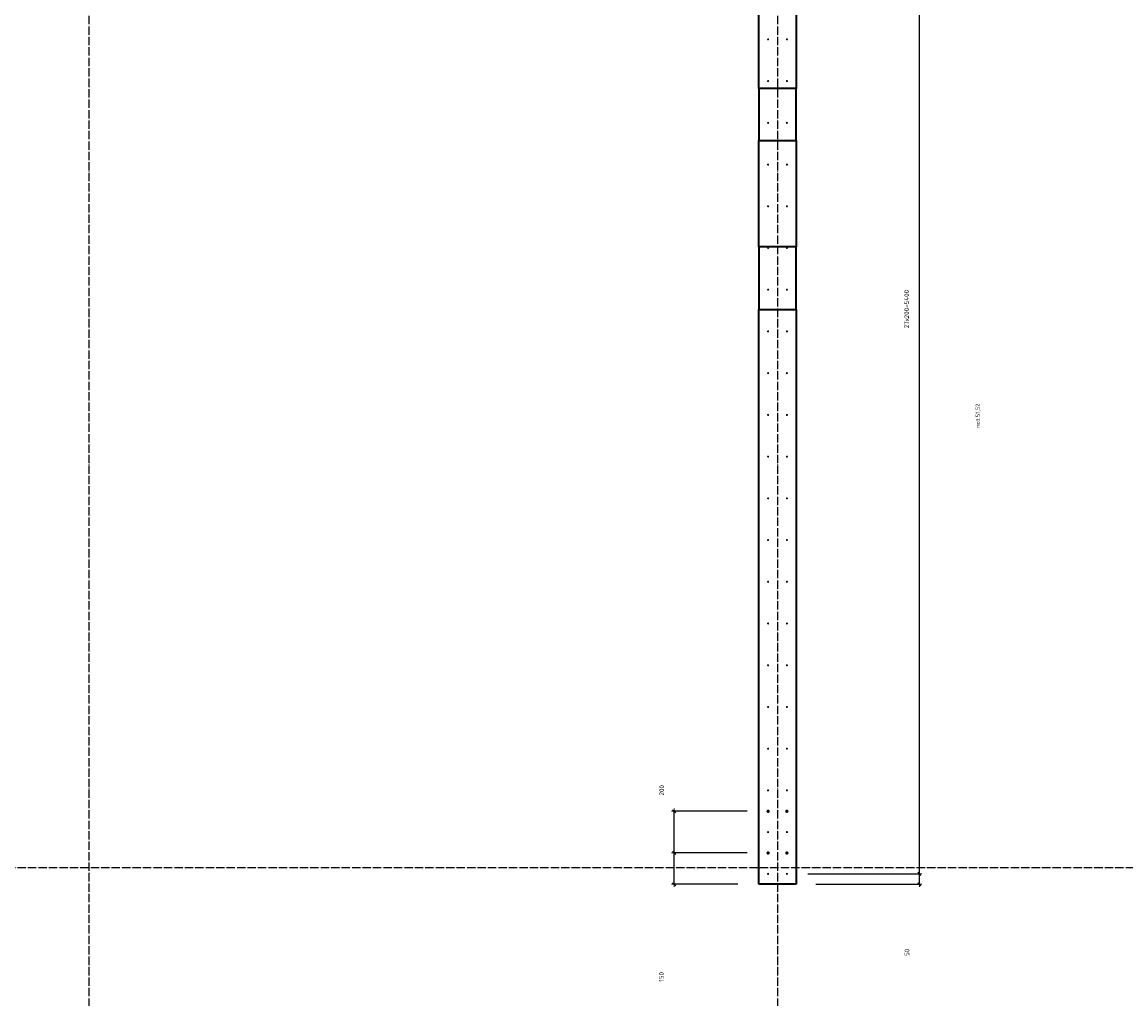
# Model space of a CAD drawing. Header units: millimetres. Extents: x 27309 to 183995, y -852 to 48500.
# Tile 53 of 93: x 149320 to 154610, y 37770 to 42453. Entities that reach past the tile are written whole.
import ezdxf

# ---------------------------------------------------------------- set-up
doc = ezdxf.new("R2010")
doc.units = ezdxf.units.MM
doc.header["$PDMODE"] = 65
doc.linetypes.add('______11', pattern=[50, 40, -5, 0, -5])
doc.linetypes.add('______5', pattern=[110, 80, -10, 10, -10])
for name, color, linetype, lineweight in [('Standard', 7, 'Continuous', 25), ('Арм.стержн. Выпуски', 180, 'Continuous', 35), ('Размерная линия_ общее', 7, 'Continuous', 13)]:
    doc.layers.add(name, color=color, linetype=linetype, lineweight=lineweight)
doc.layers.add('Осевая линия_ общее', color=7, linetype='______5', lineweight=13, true_color=0xa0a0a0)
doc.styles.add('ISOCPEUR', font='ISOCPEUR')
doc.dimstyles.new('DIMSTYLE_3', dxfattribs={"dimtxt": 22, "dimasz": 25, "dimexe": 0, "dimexo": 0, "dimgap": 11, "dimtad": 2, "dimdec": 0, "dimrnd": 5, "dimzin": 12, "dimdsep": 46, "dimtxsty": 'ISOCPEUR', "dimblk1": 'ALL_ML_STRICH', "dimblk2": 'ALL_ML_STRICH', "dimsah": 1, "dimcen": 0, "dimclrd": 7, "dimclre": 256, "dimclrt": 7, "dimadec": 0, "dimazin": 0, "dimtfac": 1, "dimtdec": 0, "dimtix": 1, "dimtmove": 2, "dimatfit": 3, "dimfxl": 0, "dimtzin": 0, "dimlwd": 0, "dimlwe": -3, "dimarcsym": 0})

# ---------------------------------------------------------------- blocks, each defined once
blk = doc.blocks.new('ALL_ML_STRICH')
at = {"color": 0, "linetype": 'ByBlock', "lineweight": -2}
for p, q in [((-1, 0), (0.5, 0)), ((-0.3, -0.3), (0.3, 0.3)), ((0, -0.5), (0, 0.5))]:
    blk.add_line(p, q, dxfattribs=at)
blk = doc.blocks.new('*D47')
at = {"layer": 'DEFPOINTS', "color": 7, "linetype": 'Continuous', "lineweight": 13, "transparency": 33554687}
for p in [(152895, 38470), (152444.6, 38320), (152850, 38320)]:
    blk.add_point(p, dxfattribs=at)
at = {"layer": 'Размерная линия_ общее', "color": 253, "linetype": 'Continuous', "lineweight": -2, "true_color": 0xa0a0a0, "transparency": 33554687}
for p, q in [((152795, 38470), (152444.6, 38470)), ((152750, 38320), (152444.6, 38320))]:
    blk.add_line(p, q, dxfattribs=at)
at = {"layer": 'Размерная линия_ общее', "color": 7, "linetype": 'Continuous', "lineweight": -2, "transparency": 33554687}
blk.add_line((152444.6, 38320), (152444.6, 38470), dxfattribs=at)
at = {"layer": 'Размерная линия_ общее', "color": 7, "linetype": 'Continuous', "lineweight": 13, "transparency": 33554687, "xscale": 25, "yscale": 25, "zscale": 25}
for p, rotation in [((152444.6, 38470), 90), ((152444.6, 38320), 270)]:
    blk.add_blockref('ALL_ML_STRICH', p, dxfattribs=dict(at, rotation=rotation))
at = {"layer": 'Размерная линия_ общее', "color": 7, "linetype": 'Continuous', "lineweight": 13, "transparency": 33554687, "insert": (152383.4, 37876.2), "char_height": 22, "width": 66, "attachment_point": 5, "rotation": 90, "style": 'ISOCPEUR'}
blk.add_mtext('\\A1;{150}', dxfattribs=at)
blk = doc.blocks.new('*D48')
at = {"layer": 'DEFPOINTS', "color": 7, "linetype": 'Continuous', "lineweight": 13, "transparency": 33554687}
for p in [(152895, 38670), (152444.6, 38470), (152895, 38470)]:
    blk.add_point(p, dxfattribs=at)
at = {"layer": 'Размерная линия_ общее', "color": 253, "linetype": 'Continuous', "lineweight": -2, "true_color": 0xa0a0a0, "transparency": 33554687}
for p, q in [((152795, 38670), (152444.6, 38670)), ((152795, 38470), (152444.6, 38470))]:
    blk.add_line(p, q, dxfattribs=at)
at = {"layer": 'Размерная линия_ общее', "color": 7, "linetype": 'Continuous', "lineweight": -2, "transparency": 33554687}
blk.add_line((152444.6, 38470), (152444.6, 38670), dxfattribs=at)
at = {"layer": 'Размерная линия_ общее', "color": 7, "linetype": 'Continuous', "lineweight": 13, "transparency": 33554687, "xscale": 25, "yscale": 25, "zscale": 25}
for p, rotation in [((152444.6, 38670), 90), ((152444.6, 38470), 270)]:
    blk.add_blockref('ALL_ML_STRICH', p, dxfattribs=dict(at, rotation=rotation))
at = {"layer": 'Размерная линия_ общее', "color": 7, "linetype": 'Continuous', "lineweight": 13, "transparency": 33554687, "insert": (152384.9, 38770.5), "char_height": 22, "width": 66, "attachment_point": 5, "rotation": 90, "style": 'ISOCPEUR'}
blk.add_mtext('\\A1;{200}', dxfattribs=at)
blk = doc.blocks.new('*D49')
at = {"layer": 'DEFPOINTS', "color": 7, "linetype": 'Continuous', "lineweight": 13, "transparency": 33554687}
for p in [(152985, 38370), (153023.6, 38320), (153619.9, 38320)]:
    blk.add_point(p, dxfattribs=at)
at = {"layer": 'Размерная линия_ общее', "color": 253, "linetype": 'Continuous', "lineweight": -2, "true_color": 0xa0a0a0, "transparency": 33554687}
for p, q in [((153085, 38370), (153619.9, 38370)), ((153123.6, 38320), (153619.9, 38320))]:
    blk.add_line(p, q, dxfattribs=at)
at = {"layer": 'Размерная линия_ общее', "color": 7, "linetype": 'Continuous', "lineweight": -2, "transparency": 33554687}
blk.add_line((153619.9, 38320), (153619.9, 38370), dxfattribs=at)
at = {"layer": 'Размерная линия_ общее', "color": 7, "linetype": 'Continuous', "lineweight": 13, "transparency": 33554687, "xscale": 25, "yscale": 25, "zscale": 25}
for p, rotation in [((153619.9, 38370), 90), ((153619.9, 38320), 270)]:
    blk.add_blockref('ALL_ML_STRICH', p, dxfattribs=dict(at, rotation=rotation))
at = {"layer": 'Размерная линия_ общее', "color": 7, "linetype": 'Continuous', "lineweight": 13, "transparency": 33554687, "insert": (153560.5, 37993.9), "char_height": 22, "width": 44, "attachment_point": 5, "rotation": 90, "style": 'ISOCPEUR'}
blk.add_mtext('\\A1;{50}', dxfattribs=at)
blk = doc.blocks.new('*D50')
at = {"layer": 'DEFPOINTS', "color": 7, "linetype": 'Continuous', "lineweight": 13, "transparency": 33554687}
for p in [(152985, 43770), (152985, 38370), (153619.9, 38370)]:
    blk.add_point(p, dxfattribs=at)
at = {"layer": 'Размерная линия_ общее', "color": 253, "linetype": 'Continuous', "lineweight": -2, "true_color": 0xa0a0a0, "transparency": 33554687}
for p, q in [((153085, 43770), (153619.9, 43770)), ((153085, 38370), (153619.9, 38370))]:
    blk.add_line(p, q, dxfattribs=at)
at = {"layer": 'Размерная линия_ общее', "color": 7, "linetype": 'Continuous', "lineweight": -2, "transparency": 33554687}
blk.add_line((153619.9, 38370), (153619.9, 43770), dxfattribs=at)
at = {"layer": 'Размерная линия_ общее', "color": 7, "linetype": 'Continuous', "lineweight": 13, "transparency": 33554687, "xscale": 25, "yscale": 25, "zscale": 25}
for p, rotation in [((153619.9, 43770), 90), ((153619.9, 38370), 270)]:
    blk.add_blockref('ALL_ML_STRICH', p, dxfattribs=dict(at, rotation=rotation))
at = {"layer": 'Размерная линия_ общее', "color": 7, "linetype": 'Continuous', "lineweight": 13, "transparency": 33554687, "insert": (153547.9, 40985.3), "char_height": 22, "width": 1.1, "attachment_point": 1, "rotation": 90, "line_spacing_factor": 0.60241, "style": 'ISOCPEUR'}
blk.add_mtext('27х200=5400', dxfattribs=at)

msp = doc.modelspace()

# ---------------------------------------------------------------- hatches: boundary and pattern name
at = {"layer": 'Арм.стержн. Выпуски', "linetype": 'Continuous', "lineweight": 35, "transparency": 33554687}
for color, points in [(4, [(152900, 42370), (152899.6, 42371.9), (152898.5, 42373.5), (152896.9, 42374.6), (152895, 42375), (152893.1, 42374.6), (152891.5, 42373.5), (152890.4, 42371.9), (152890, 42370), (152890.4, 42368.1), (152891.5, 42366.5), (152893.1, 42365.4), (152895, 42365), (152896.9, 42365.4), (152898.5, 42366.5), (152899.6, 42368.1)]), (4, [(152990, 42370), (152989.6, 42371.9), (152988.5, 42373.5), (152986.9, 42374.6), (152985, 42375), (152983.1, 42374.6), (152981.5, 42373.5), (152980.4, 42371.9), (152980, 42370), (152980.4, 42368.1), (152981.5, 42366.5), (152983.1, 42365.4), (152985, 42365), (152986.9, 42365.4), (152988.5, 42366.5), (152989.6, 42368.1)]), (4, [(152900, 42170), (152899.6, 42171.9), (152898.5, 42173.5), (152896.9, 42174.6), (152895, 42175), (152893.1, 42174.6), (152891.5, 42173.5), (152890.4, 42171.9), (152890, 42170), (152890.4, 42168.1), (152891.5, 42166.5), (152893.1, 42165.4), (152895, 42165), (152896.9, 42165.4), (152898.5, 42166.5), (152899.6, 42168.1)]), (4, [(152990, 42170), (152989.6, 42171.9), (152988.5, 42173.5), (152986.9, 42174.6), (152985, 42175), (152983.1, 42174.6), (152981.5, 42173.5), (152980.4, 42171.9), (152980, 42170), (152980.4, 42168.1), (152981.5, 42166.5), (152983.1, 42165.4), (152985, 42165), (152986.9, 42165.4), (152988.5, 42166.5), (152989.6, 42168.1)]), (4, [(152900, 41970), (152899.6, 41971.9), (152898.5, 41973.5), (152896.9, 41974.6), (152895, 41975), (152893.1, 41974.6), (152891.5, 41973.5), (152890.4, 41971.9), (152890, 41970), (152890.4, 41968.1), (152891.5, 41966.5), (152893.1, 41965.4), (152895, 41965), (152896.9, 41965.4), (152898.5, 41966.5), (152899.6, 41968.1)]), (4, [(152990, 41970), (152989.6, 41971.9), (152988.5, 41973.5), (152986.9, 41974.6), (152985, 41975), (152983.1, 41974.6), (152981.5, 41973.5), (152980.4, 41971.9), (152980, 41970), (152980.4, 41968.1), (152981.5, 41966.5), (152983.1, 41965.4), (152985, 41965), (152986.9, 41965.4), (152988.5, 41966.5), (152989.6, 41968.1)]), (4, [(152900, 41770), (152899.6, 41771.9), (152898.5, 41773.5), (152896.9, 41774.6), (152895, 41775), (152893.1, 41774.6), (152891.5, 41773.5), (152890.4, 41771.9), (152890, 41770), (152890.4, 41768.1), (152891.5, 41766.5), (152893.1, 41765.4), (152895, 41765), (152896.9, 41765.4), (152898.5, 41766.5), (152899.6, 41768.1)]), (4, [(152990, 41770), (152989.6, 41771.9), (152988.5, 41773.5), (152986.9, 41774.6), (152985, 41775), (152983.1, 41774.6), (152981.5, 41773.5), (152980.4, 41771.9), (152980, 41770), (152980.4, 41768.1), (152981.5, 41766.5), (152983.1, 41765.4), (152985, 41765), (152986.9, 41765.4), (152988.5, 41766.5), (152989.6, 41768.1)]), (4, [(152900, 41570), (152899.6, 41571.9), (152898.5, 41573.5), (152896.9, 41574.6), (152895, 41575), (152893.1, 41574.6), (152891.5, 41573.5), (152890.4, 41571.9), (152890, 41570), (152890.4, 41568.1), (152891.5, 41566.5), (152893.1, 41565.4), (152895, 41565), (152896.9, 41565.4), (152898.5, 41566.5), (152899.6, 41568.1)]), (4, [(152990, 41570), (152989.6, 41571.9), (152988.5, 41573.5), (152986.9, 41574.6), (152985, 41575), (152983.1, 41574.6), (152981.5, 41573.5), (152980.4, 41571.9), (152980, 41570), (152980.4, 41568.1), (152981.5, 41566.5), (152983.1, 41565.4), (152985, 41565), (152986.9, 41565.4), (152988.5, 41566.5), (152989.6, 41568.1)]), (4, [(152900, 41370), (152899.6, 41371.9), (152898.5, 41373.5), (152896.9, 41374.6), (152895, 41375), (152893.1, 41374.6), (152891.5, 41373.5), (152890.4, 41371.9), (152890, 41370), (152890.4, 41368.1), (152891.5, 41366.5), (152893.1, 41365.4), (152895, 41365), (152896.9, 41365.4), (152898.5, 41366.5), (152899.6, 41368.1)]), (4, [(152990, 41370), (152989.6, 41371.9), (152988.5, 41373.5), (152986.9, 41374.6), (152985, 41375), (152983.1, 41374.6), (152981.5, 41373.5), (152980.4, 41371.9), (152980, 41370), (152980.4, 41368.1), (152981.5, 41366.5), (152983.1, 41365.4), (152985, 41365), (152986.9, 41365.4), (152988.5, 41366.5), (152989.6, 41368.1)]), (4, [(152900, 41170), (152899.6, 41171.9), (152898.5, 41173.5), (152896.9, 41174.6), (152895, 41175), (152893.1, 41174.6), (152891.5, 41173.5), (152890.4, 41171.9), (152890, 41170), (152890.4, 41168.1), (152891.5, 41166.5), (152893.1, 41165.4), (152895, 41165), (152896.9, 41165.4), (152898.5, 41166.5), (152899.6, 41168.1)]), (4, [(152990, 41170), (152989.6, 41171.9), (152988.5, 41173.5), (152986.9, 41174.6), (152985, 41175), (152983.1, 41174.6), (152981.5, 41173.5), (152980.4, 41171.9), (152980, 41170), (152980.4, 41168.1), (152981.5, 41166.5), (152983.1, 41165.4), (152985, 41165), (152986.9, 41165.4), (152988.5, 41166.5), (152989.6, 41168.1)]), (4, [(152900, 40970), (152899.6, 40971.9), (152898.5, 40973.5), (152896.9, 40974.6), (152895, 40975), (152893.1, 40974.6), (152891.5, 40973.5), (152890.4, 40971.9), (152890, 40970), (152890.4, 40968.1), (152891.5, 40966.5), (152893.1, 40965.4), (152895, 40965), (152896.9, 40965.4), (152898.5, 40966.5), (152899.6, 40968.1)]), (4, [(152990, 40970), (152989.6, 40971.9), (152988.5, 40973.5), (152986.9, 40974.6), (152985, 40975), (152983.1, 40974.6), (152981.5, 40973.5), (152980.4, 40971.9), (152980, 40970), (152980.4, 40968.1), (152981.5, 40966.5), (152983.1, 40965.4), (152985, 40965), (152986.9, 40965.4), (152988.5, 40966.5), (152989.6, 40968.1)]), (4, [(152900, 40770), (152899.6, 40771.9), (152898.5, 40773.5), (152896.9, 40774.6), (152895, 40775), (152893.1, 40774.6), (152891.5, 40773.5), (152890.4, 40771.9), (152890, 40770), (152890.4, 40768.1), (152891.5, 40766.5), (152893.1, 40765.4), (152895, 40765), (152896.9, 40765.4), (152898.5, 40766.5), (152899.6, 40768.1)]), (4, [(152990, 40770), (152989.6, 40771.9), (152988.5, 40773.5), (152986.9, 40774.6), (152985, 40775), (152983.1, 40774.6), (152981.5, 40773.5), (152980.4, 40771.9), (152980, 40770), (152980.4, 40768.1), (152981.5, 40766.5), (152983.1, 40765.4), (152985, 40765), (152986.9, 40765.4), (152988.5, 40766.5), (152989.6, 40768.1)]), (4, [(152900, 40570), (152899.6, 40571.9), (152898.5, 40573.5), (152896.9, 40574.6), (152895, 40575), (152893.1, 40574.6), (152891.5, 40573.5), (152890.4, 40571.9), (152890, 40570), (152890.4, 40568.1), (152891.5, 40566.5), (152893.1, 40565.4), (152895, 40565), (152896.9, 40565.4), (152898.5, 40566.5), (152899.6, 40568.1)]), (4, [(152990, 40570), (152989.6, 40571.9), (152988.5, 40573.5), (152986.9, 40574.6), (152985, 40575), (152983.1, 40574.6), (152981.5, 40573.5), (152980.4, 40571.9), (152980, 40570), (152980.4, 40568.1), (152981.5, 40566.5), (152983.1, 40565.4), (152985, 40565), (152986.9, 40565.4), (152988.5, 40566.5), (152989.6, 40568.1)]), (4, [(152900, 40370), (152899.6, 40371.9), (152898.5, 40373.5), (152896.9, 40374.6), (152895, 40375), (152893.1, 40374.6), (152891.5, 40373.5), (152890.4, 40371.9), (152890, 40370), (152890.4, 40368.1), (152891.5, 40366.5), (152893.1, 40365.4), (152895, 40365), (152896.9, 40365.4), (152898.5, 40366.5), (152899.6, 40368.1)]), (4, [(152990, 40370), (152989.6, 40371.9), (152988.5, 40373.5), (152986.9, 40374.6), (152985, 40375), (152983.1, 40374.6), (152981.5, 40373.5), (152980.4, 40371.9), (152980, 40370), (152980.4, 40368.1), (152981.5, 40366.5), (152983.1, 40365.4), (152985, 40365), (152986.9, 40365.4), (152988.5, 40366.5), (152989.6, 40368.1)]), (4, [(152900, 40170), (152899.6, 40171.9), (152898.5, 40173.5), (152896.9, 40174.6), (152895, 40175), (152893.1, 40174.6), (152891.5, 40173.5), (152890.4, 40171.9), (152890, 40170), (152890.4, 40168.1), (152891.5, 40166.5), (152893.1, 40165.4), (152895, 40165), (152896.9, 40165.4), (152898.5, 40166.5), (152899.6, 40168.1)]), (4, [(152990, 40170), (152989.6, 40171.9), (152988.5, 40173.5), (152986.9, 40174.6), (152985, 40175), (152983.1, 40174.6), (152981.5, 40173.5), (152980.4, 40171.9), (152980, 40170), (152980.4, 40168.1), (152981.5, 40166.5), (152983.1, 40165.4), (152985, 40165), (152986.9, 40165.4), (152988.5, 40166.5), (152989.6, 40168.1)]), (4, [(152900, 39970), (152899.6, 39971.9), (152898.5, 39973.5), (152896.9, 39974.6), (152895, 39975), (152893.1, 39974.6), (152891.5, 39973.5), (152890.4, 39971.9), (152890, 39970), (152890.4, 39968.1), (152891.5, 39966.5), (152893.1, 39965.4), (152895, 39965), (152896.9, 39965.4), (152898.5, 39966.5), (152899.6, 39968.1)]), (4, [(152990, 39970), (152989.6, 39971.9), (152988.5, 39973.5), (152986.9, 39974.6), (152985, 39975), (152983.1, 39974.6), (152981.5, 39973.5), (152980.4, 39971.9), (152980, 39970), (152980.4, 39968.1), (152981.5, 39966.5), (152983.1, 39965.4), (152985, 39965), (152986.9, 39965.4), (152988.5, 39966.5), (152989.6, 39968.1)]), (4, [(152900, 39770), (152899.6, 39771.9), (152898.5, 39773.5), (152896.9, 39774.6), (152895, 39775), (152893.1, 39774.6), (152891.5, 39773.5), (152890.4, 39771.9), (152890, 39770), (152890.4, 39768.1), (152891.5, 39766.5), (152893.1, 39765.4), (152895, 39765), (152896.9, 39765.4), (152898.5, 39766.5), (152899.6, 39768.1)]), (4, [(152990, 39770), (152989.6, 39771.9), (152988.5, 39773.5), (152986.9, 39774.6), (152985, 39775), (152983.1, 39774.6), (152981.5, 39773.5), (152980.4, 39771.9), (152980, 39770), (152980.4, 39768.1), (152981.5, 39766.5), (152983.1, 39765.4), (152985, 39765), (152986.9, 39765.4), (152988.5, 39766.5), (152989.6, 39768.1)]), (4, [(152900, 39570), (152899.6, 39571.9), (152898.5, 39573.5), (152896.9, 39574.6), (152895, 39575), (152893.1, 39574.6), (152891.5, 39573.5), (152890.4, 39571.9), (152890, 39570), (152890.4, 39568.1), (152891.5, 39566.5), (152893.1, 39565.4), (152895, 39565), (152896.9, 39565.4), (152898.5, 39566.5), (152899.6, 39568.1)]), (4, [(152990, 39570), (152989.6, 39571.9), (152988.5, 39573.5), (152986.9, 39574.6), (152985, 39575), (152983.1, 39574.6), (152981.5, 39573.5), (152980.4, 39571.9), (152980, 39570), (152980.4, 39568.1), (152981.5, 39566.5), (152983.1, 39565.4), (152985, 39565), (152986.9, 39565.4), (152988.5, 39566.5), (152989.6, 39568.1)]), (4, [(152900, 39370), (152899.6, 39371.9), (152898.5, 39373.5), (152896.9, 39374.6), (152895, 39375), (152893.1, 39374.6), (152891.5, 39373.5), (152890.4, 39371.9), (152890, 39370), (152890.4, 39368.1), (152891.5, 39366.5), (152893.1, 39365.4), (152895, 39365), (152896.9, 39365.4), (152898.5, 39366.5), (152899.6, 39368.1)]), (4, [(152990, 39370), (152989.6, 39371.9), (152988.5, 39373.5), (152986.9, 39374.6), (152985, 39375), (152983.1, 39374.6), (152981.5, 39373.5), (152980.4, 39371.9), (152980, 39370), (152980.4, 39368.1), (152981.5, 39366.5), (152983.1, 39365.4), (152985, 39365), (152986.9, 39365.4), (152988.5, 39366.5), (152989.6, 39368.1)]), (4, [(152900, 39170), (152899.6, 39171.9), (152898.5, 39173.5), (152896.9, 39174.6), (152895, 39175), (152893.1, 39174.6), (152891.5, 39173.5), (152890.4, 39171.9), (152890, 39170), (152890.4, 39168.1), (152891.5, 39166.5), (152893.1, 39165.4), (152895, 39165), (152896.9, 39165.4), (152898.5, 39166.5), (152899.6, 39168.1)]), (4, [(152990, 39170), (152989.6, 39171.9), (152988.5, 39173.5), (152986.9, 39174.6), (152985, 39175), (152983.1, 39174.6), (152981.5, 39173.5), (152980.4, 39171.9), (152980, 39170), (152980.4, 39168.1), (152981.5, 39166.5), (152983.1, 39165.4), (152985, 39165), (152986.9, 39165.4), (152988.5, 39166.5), (152989.6, 39168.1)]), (4, [(152900, 38970), (152899.6, 38971.9), (152898.5, 38973.5), (152896.9, 38974.6), (152895, 38975), (152893.1, 38974.6), (152891.5, 38973.5), (152890.4, 38971.9), (152890, 38970), (152890.4, 38968.1), (152891.5, 38966.5), (152893.1, 38965.4), (152895, 38965), (152896.9, 38965.4), (152898.5, 38966.5), (152899.6, 38968.1)]), (4, [(152990, 38970), (152989.6, 38971.9), (152988.5, 38973.5), (152986.9, 38974.6), (152985, 38975), (152983.1, 38974.6), (152981.5, 38973.5), (152980.4, 38971.9), (152980, 38970), (152980.4, 38968.1), (152981.5, 38966.5), (152983.1, 38965.4), (152985, 38965), (152986.9, 38965.4), (152988.5, 38966.5), (152989.6, 38968.1)]), (4, [(152900, 38770), (152899.6, 38771.9), (152898.5, 38773.5), (152896.9, 38774.6), (152895, 38775), (152893.1, 38774.6), (152891.5, 38773.5), (152890.4, 38771.9), (152890, 38770), (152890.4, 38768.1), (152891.5, 38766.5), (152893.1, 38765.4), (152895, 38765), (152896.9, 38765.4), (152898.5, 38766.5), (152899.6, 38768.1)]), (4, [(152990, 38770), (152989.6, 38771.9), (152988.5, 38773.5), (152986.9, 38774.6), (152985, 38775), (152983.1, 38774.6), (152981.5, 38773.5), (152980.4, 38771.9), (152980, 38770), (152980.4, 38768.1), (152981.5, 38766.5), (152983.1, 38765.4), (152985, 38765), (152986.9, 38765.4), (152988.5, 38766.5), (152989.6, 38768.1)]), (7, [(152903, 38670), (152902.4, 38673.1), (152900.7, 38675.7), (152898.1, 38677.4), (152895, 38678), (152891.9, 38677.4), (152889.3, 38675.7), (152887.6, 38673.1), (152887, 38670), (152887.6, 38666.9), (152889.3, 38664.3), (152891.9, 38662.6), (152895, 38662), (152898.1, 38662.6), (152900.7, 38664.3), (152902.4, 38666.9)]), (7, [(152993, 38670), (152992.4, 38673.1), (152990.7, 38675.7), (152988.1, 38677.4), (152985, 38678), (152981.9, 38677.4), (152979.3, 38675.7), (152977.6, 38673.1), (152977, 38670), (152977.6, 38666.9), (152979.3, 38664.3), (152981.9, 38662.6), (152985, 38662), (152988.1, 38662.6), (152990.7, 38664.3), (152992.4, 38666.9)]), (4, [(152900, 38570), (152899.6, 38571.9), (152898.5, 38573.5), (152896.9, 38574.6), (152895, 38575), (152893.1, 38574.6), (152891.5, 38573.5), (152890.4, 38571.9), (152890, 38570), (152890.4, 38568.1), (152891.5, 38566.5), (152893.1, 38565.4), (152895, 38565), (152896.9, 38565.4), (152898.5, 38566.5), (152899.6, 38568.1)]), (4, [(152990, 38570), (152989.6, 38571.9), (152988.5, 38573.5), (152986.9, 38574.6), (152985, 38575), (152983.1, 38574.6), (152981.5, 38573.5), (152980.4, 38571.9), (152980, 38570), (152980.4, 38568.1), (152981.5, 38566.5), (152983.1, 38565.4), (152985, 38565), (152986.9, 38565.4), (152988.5, 38566.5), (152989.6, 38568.1)]), (7, [(152903, 38470), (152902.4, 38473.1), (152900.7, 38475.7), (152898.1, 38477.4), (152895, 38478), (152891.9, 38477.4), (152889.3, 38475.7), (152887.6, 38473.1), (152887, 38470), (152887.6, 38466.9), (152889.3, 38464.3), (152891.9, 38462.6), (152895, 38462), (152898.1, 38462.6), (152900.7, 38464.3), (152902.4, 38466.9)]), (7, [(152993, 38470), (152992.4, 38473.1), (152990.7, 38475.7), (152988.1, 38477.4), (152985, 38478), (152981.9, 38477.4), (152979.3, 38475.7), (152977.6, 38473.1), (152977, 38470), (152977.6, 38466.9), (152979.3, 38464.3), (152981.9, 38462.6), (152985, 38462), (152988.1, 38462.6), (152990.7, 38464.3), (152992.4, 38466.9)]), (4, [(152900, 38370), (152899.6, 38371.9), (152898.5, 38373.5), (152896.9, 38374.6), (152895, 38375), (152893.1, 38374.6), (152891.5, 38373.5), (152890.4, 38371.9), (152890, 38370), (152890.4, 38368.1), (152891.5, 38366.5), (152893.1, 38365.4), (152895, 38365), (152896.9, 38365.4), (152898.5, 38366.5), (152899.6, 38368.1)]), (4, [(152990, 38370), (152989.6, 38371.9), (152988.5, 38373.5), (152986.9, 38374.6), (152985, 38375), (152983.1, 38374.6), (152981.5, 38373.5), (152980.4, 38371.9), (152980, 38370), (152980.4, 38368.1), (152981.5, 38366.5), (152983.1, 38365.4), (152985, 38365), (152986.9, 38365.4), (152988.5, 38366.5), (152989.6, 38368.1)])]:
    msp.add_hatch(color=color, dxfattribs=at).paths.add_polyline_path(points)

# ---------------------------------------------------------------- linework, layer by layer
at = {"color": 7, "linetype": 'Continuous', "lineweight": 35, "transparency": 33554687}
for p, q in [((152850, 42135), (152850, 43600)), ((153030, 43600), (153030, 42135)), ((152850, 42135), (152850, 41885)), ((153030, 42135), (152850, 42135)), ((153030, 41885), (153030, 42135)), ((152850, 41375), (152850, 41885)), ((152850, 41885), (153030, 41885)), ((153030, 41885), (153030, 41375)), ((152850, 41375), (152850, 41075)), ((153030, 41375), (152850, 41375)), ((153030, 41075), (153030, 41375)), ((152850, 38320), (152850, 41075)), ((152850, 41075), (153030, 41075)), ((153030, 41075), (153030, 38320)), ((153030, 38320), (152850, 38320))]:
    msp.add_line(p, q, dxfattribs=at)
at = {"layer": 'Осевая линия_ общее', "color": 253, "linetype": '______11', "lineweight": -3, "true_color": 0xa0a0a0, "transparency": 33554687}
for p, q in [((149640, 46340), (149640, 27662.1)), ((152940, 46340), (152940, 27662.1)), ((125200, 38400), (169325.4, 38400))]:
    msp.add_line(p, q, dxfattribs=at)

# ---------------------------------------------------------------- texts
at = {"layer": 'Standard', "color": 7, "linetype": 'Continuous', "lineweight": 13, "transparency": 33554687, "insert": (153914.3, 40508.2), "char_height": 20, "width": 104.817, "attachment_point": 7, "rotation": 90, "style": 'ISOCPEUR'}
msp.add_mtext('\\A1;{\\fISOCPEUR|i0|b0;\\H20.000000;\\W0.909091;\\C7;поз.51,52}\\P', dxfattribs=at)

# ---------------------------------------------------------------- dimensions: what is measured, and where the dimension line sits
at = {"layer": 'Размерная линия_ общее', "color": 7, "linetype": 'Continuous', "lineweight": 13, "transparency": 33554687}
dim = msp.add_linear_dim(base=(153619.9, 43770), p1=(153085, 38370), p2=(153085, 43770), angle=90, text='27х200=5400', dimstyle='DIMSTYLE_3', override={"dimpost": '<>', "dimclrd": 7, "dimclre": 253, "dimclrt": 7, "dimlwd": 0, "dimlwe": 65533}, dxfattribs=at)
dim.commit()
dim.dimension.update_dxf_attribs({"geometry": '*D50', "text_midpoint": (153608.9, 41070), "dimtype": 160})
for base, p1, p2, picture, middle in [((152444.6, 38670), (152795, 38470), (152795, 38670), '*D48', (152384.9, 38770.5)), ((152444.6, 38470), (152750, 38320), (152795, 38470), '*D47', (152383.4, 37876.2)), ((153619.9, 38370), (153123.6, 38320), (153085, 38370), '*D49', (153560.5, 37993.9))]:
    dim = msp.add_linear_dim(base=base, p1=p1, p2=p2, angle=90, dimstyle='DIMSTYLE_3', override={"dimpost": '<>', "dimclrd": 7, "dimclre": 253, "dimclrt": 7, "dimlwd": 0, "dimlwe": 65533}, dxfattribs=at)
    dim.commit()
    dim.dimension.update_dxf_attribs({"geometry": picture, "text_midpoint": middle, "dimtype": 160})

doc.saveas('drawing.dxf')
